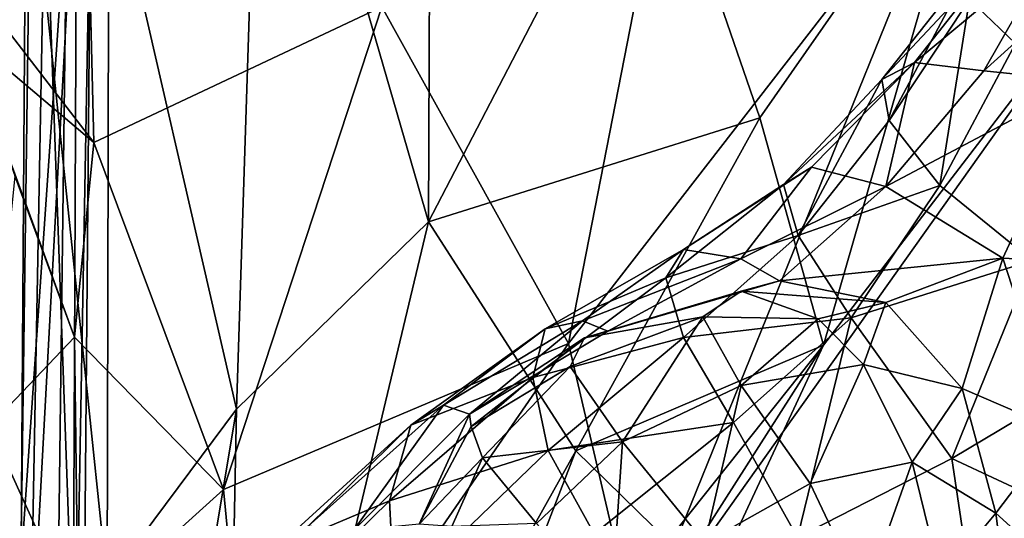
# Model space of a CAD drawing. Extents: x -76 to 76, y -20 to 79.
# Tile 98 of 175: x 1.84 to 3.4, y -10.126 to -9.336. Entities that reach past the tile are written whole.
import ezdxf

# ---------------------------------------------------------------- set-up
doc = ezdxf.new("R2010")
doc.units = 0

msp = doc.modelspace()

# ---------------------------------------------------------------- linework, layer by layer
for points in [[(1.4253, -9.5928, 9.5305), (1.3775, -8.2034, 8.9027), (1.9743, -7.7063, 9.3211)], [(1.9153, -9.1459, 9.7887), (1.4253, -9.5928, 9.5305), (1.9743, -7.7063, 9.3211)], [(2.2227, -8.7407, 9.9542), (2.4932, -8.3485, 10.0987), (2.4876, -9.6561, 10.6308)], [(2.8375, -8.9832, 10.5049), (2.4876, -9.6561, 10.6308), (2.4932, -8.3485, 10.0987)], [(2.4141, -9.3159, 14.8873), (2.7095, -9.849, 14.0863), (2.942, -8.6607, 14.4055)], [(2.7095, -9.849, 14.0863), (3.3315, -9.0465, 13.2909), (2.942, -8.6607, 14.4055)], [(2.2227, -8.7407, 9.9542), (2.1836, -9.9529, 10.607), (1.9814, -9.0726, 9.8239)], [(2.1836, -9.9529, 10.607), (2.2227, -8.7407, 9.9542), (2.4876, -9.6561, 10.6308)], [(1.939, -8.7567, 15.5492), (1.5822, -9.0424, 16.6995), (1.9578, -9.5307, 16.3356)], [(2.4141, -9.3159, 14.8873), (1.939, -8.7567, 15.5492), (1.9578, -9.5307, 16.3356)], [(1.8389, -10.7189, 29.5181), (1.8507, -8.9927, 29.7514), (1.749, -9.0634, 29.8014)], [(1.9309, -9.0218, 29.6471), (1.8507, -8.9927, 29.7514), (1.8389, -10.7189, 29.5181)], [(2.8375, -8.9832, 10.5049), (3.0124, -9.4914, 10.9327), (2.4876, -9.6561, 10.6308)], [(3.0124, -9.4914, 10.9327), (2.8375, -8.9832, 10.5049), (3.3598, -8.9937, 10.9503)], [(3.0124, -9.4914, 10.9327), (3.3598, -8.9937, 10.9503), (3.1134, -9.8516, 11.5283)], [(3.3598, -8.9937, 10.9503), (3.5661, -9.2606, 11.8282), (3.1134, -9.8516, 11.5283)], [(1.9235, -10.7089, 29.4017), (1.9309, -9.0218, 29.6471), (1.8389, -10.7189, 29.5181)], [(1.9309, -9.0218, 29.6471), (1.9235, -10.7089, 29.4017), (1.953, -9.079, 29.5124)], [(1.9578, -9.5307, 16.3356), (1.5822, -9.0424, 16.6995), (1.7499, -9.3548, 18.2836)], [(2.7095, -9.849, 14.0863), (2.8181, -10.3138, 13.391), (3.3315, -9.0465, 13.2909)], [(2.8181, -10.3138, 13.391), (3.5661, -9.2606, 11.8282), (3.3315, -9.0465, 13.2909)], [(1.8504, -10.7301, 29.0915), (1.6817, -10.7085, 28.9618), (1.7348, -9.0704, 29.2606)], [(1.8808, -9.0927, 29.3714), (1.8504, -10.7301, 29.0915), (1.7348, -9.0704, 29.2606)], [(1.8576, -9.0659, 9.8957), (1.842, -10.2029, 10.6231), (1.9153, -9.1459, 9.7887)], [(1.9787, -10.2282, 10.5714), (1.842, -10.2029, 10.6231), (1.8576, -9.0659, 9.8957)], [(1.9814, -9.0726, 9.8239), (1.9787, -10.2282, 10.5714), (1.8576, -9.0659, 9.8957)], [(2.1836, -9.9529, 10.607), (1.9787, -10.2282, 10.5714), (1.9814, -9.0726, 9.8239)], [(1.8808, -9.0927, 29.3714), (1.953, -9.079, 29.5124), (1.9388, -10.7205, 29.2554)], [(1.9235, -10.7089, 29.4017), (1.9388, -10.7205, 29.2554), (1.953, -9.079, 29.5124)], [(1.8504, -10.7301, 29.0915), (1.8808, -9.0927, 29.3714), (1.9388, -10.7205, 29.2554)], [(3.4774, -9.111, 1.1749), (3.3448, -9.3033, 1.0279), (3.4173, -9.374, 1.1932)], [(1.4253, -9.5928, 9.5305), (1.9153, -9.1459, 9.7887), (1.9001, -10.3159, 10.5526)], [(1.842, -10.2029, 10.6231), (1.9001, -10.3159, 10.5526), (1.9153, -9.1459, 9.7887)], [(3.3672, -9.417, 0.4203), (3.4811, -9.2174, 0.5502), (3.6052, -9.2019, 0.4197)], [(3.527, -9.4334, 0.3023), (3.3672, -9.417, 0.4203), (3.6052, -9.2019, 0.4197)], [(3.2056, -9.4306, 0.7355), (3.345, -9.2543, 0.8634), (3.3973, -9.2259, 0.7031)], [(3.2574, -9.4041, 0.5664), (3.2056, -9.4306, 0.7355), (3.3973, -9.2259, 0.7031)], [(3.3672, -9.417, 0.4203), (3.2574, -9.4041, 0.5664), (3.4811, -9.2174, 0.5502)], [(3.2574, -9.4041, 0.5664), (3.3973, -9.2259, 0.7031), (3.4811, -9.2174, 0.5502)], [(3.1134, -9.8516, 11.5283), (3.5661, -9.2606, 11.8282), (2.8181, -10.3138, 13.391)], [(3.2056, -9.4306, 0.7355), (3.2172, -9.4957, 0.9189), (3.345, -9.2543, 0.8634)], [(3.2172, -9.4957, 0.9189), (3.3448, -9.3033, 1.0279), (3.345, -9.2543, 0.8634)], [(3.2172, -9.4957, 0.9189), (3.2978, -9.5985, 1.1077), (3.3448, -9.3033, 1.0279)], [(3.2978, -9.5985, 1.1077), (3.4173, -9.374, 1.1932), (3.3448, -9.3033, 1.0279)], [(2.4141, -9.3159, 14.8873), (1.9578, -9.5307, 16.3356), (2.163, -10.0802, 15.9315)], [(2.7095, -9.849, 14.0863), (2.4141, -9.3159, 14.8873), (2.163, -10.0802, 15.9315)], [(1.9274, -9.839, 18.1745), (1.7499, -9.3548, 18.2836), (1.8328, -9.5832, 20.0869)], [(1.9578, -9.5307, 16.3356), (1.7499, -9.3548, 18.2836), (1.9274, -9.839, 18.1745)], [(3.2978, -9.5985, 1.1077), (3.4439, -9.7176, 1.3135), (3.4173, -9.374, 1.1932)], [(3.2056, -9.4306, 0.7355), (3.2574, -9.4041, 0.5664), (3.0501, -9.597, 0.6676)], [(3.2574, -9.4041, 0.5664), (3.0942, -9.5698, 0.4888), (3.0501, -9.597, 0.6676)], [(3.2119, -9.6001, 0.3391), (3.0942, -9.5698, 0.4888), (3.2574, -9.4041, 0.5664)], [(3.3672, -9.417, 0.4203), (3.2119, -9.6001, 0.3391), (3.2574, -9.4041, 0.5664)], [(3.3672, -9.417, 0.4203), (3.527, -9.4334, 0.3023), (3.2119, -9.6001, 0.3391)], [(3.2056, -9.4306, 0.7355), (3.0501, -9.597, 0.6676), (3.0733, -9.6778, 0.8624)], [(3.2172, -9.4957, 0.9189), (3.2056, -9.4306, 0.7355), (3.0733, -9.6778, 0.8624)], [(3.527, -9.4334, 0.3023), (3.3971, -9.714, 0.1757), (3.2119, -9.6001, 0.3391)], [(3.6871, -9.729, 0.1142), (3.3971, -9.714, 0.1757), (3.527, -9.4334, 0.3023)], [(3.0124, -9.4914, 10.9327), (2.7212, -10.0189, 11.1151), (2.4876, -9.6561, 10.6308)], [(3.0124, -9.4914, 10.9327), (3.1134, -9.8516, 11.5283), (2.7212, -10.0189, 11.1151)], [(3.2978, -9.5985, 1.1077), (3.2172, -9.4957, 0.9189), (3.0733, -9.6778, 0.8624)], [(2.163, -10.0802, 15.9315), (1.9578, -9.5307, 16.3356), (1.9274, -9.839, 18.1745)], [(2.9826, -9.7148, 0.3361), (2.8917, -9.7, 0.4947), (3.0942, -9.5698, 0.4888)], [(3.0501, -9.597, 0.6676), (3.0942, -9.5698, 0.4888), (2.8917, -9.7, 0.4947)], [(3.2119, -9.6001, 0.3391), (2.9826, -9.7148, 0.3361), (3.0942, -9.5698, 0.4888)], [(1.9274, -9.839, 18.1745), (1.8328, -9.5832, 20.0869), (1.7924, -9.9798, 20.0964)], [(1.4991, -10.6867, 10.4346), (1.4253, -9.5928, 9.5305), (1.9001, -10.3159, 10.5526)], [(2.8635, -9.7449, 0.6786), (3.0501, -9.597, 0.6676), (2.8917, -9.7, 0.4947)], [(3.0501, -9.597, 0.6676), (2.8635, -9.7449, 0.6786), (3.0733, -9.6778, 0.8624)], [(2.9826, -9.7148, 0.3361), (3.2119, -9.6001, 0.3391), (3.0439, -9.7499, 0.2135)], [(3.2119, -9.6001, 0.3391), (3.3971, -9.714, 0.1757), (3.0439, -9.7499, 0.2135)], [(3.1573, -9.8081, 1.0605), (3.2978, -9.5985, 1.1077), (3.0733, -9.6778, 0.8624)], [(3.2978, -9.5985, 1.1077), (3.1573, -9.8081, 1.0605), (3.4439, -9.7176, 1.3135)], [(2.1836, -9.9529, 10.607), (2.4876, -9.6561, 10.6308), (2.1625, -11.0175, 12.5954)], [(2.1625, -11.0175, 12.5954), (2.4876, -9.6561, 10.6308), (2.7212, -10.0189, 11.1151)], [(2.8635, -9.7449, 0.6786), (2.8919, -9.8395, 0.8732), (3.0733, -9.6778, 0.8624)], [(3.1573, -9.8081, 1.0605), (3.0733, -9.6778, 0.8624), (2.8919, -9.8395, 0.8732)], [(2.8635, -9.7449, 0.6786), (2.8917, -9.7, 0.4947), (2.6727, -9.8259, 0.5317)], [(2.7317, -9.813, 0.3656), (2.6727, -9.8259, 0.5317), (2.8917, -9.7, 0.4947)], [(2.9826, -9.7148, 0.3361), (2.7317, -9.813, 0.3656), (2.8917, -9.7, 0.4947)], [(3.0439, -9.7499, 0.2135), (3.3971, -9.714, 0.1757), (3.2119, -9.784, 0.1021)], [(3.3331, -9.9201, 0.0353), (3.2119, -9.784, 0.1021), (3.3971, -9.714, 0.1757)], [(3.486, -9.986, 0.0347), (3.3331, -9.9201, 0.0353), (3.3971, -9.714, 0.1757)], [(3.486, -9.986, 0.0347), (3.3971, -9.714, 0.1757), (3.6871, -9.729, 0.1142)], [(2.7317, -9.813, 0.3656), (2.9826, -9.7148, 0.3361), (2.772, -9.8292, 0.2358)], [(2.9826, -9.7148, 0.3361), (3.0439, -9.7499, 0.2135), (2.772, -9.8292, 0.2358)], [(3.1573, -9.8081, 1.0605), (3.3164, -10.0309, 1.2458), (3.4439, -9.7176, 1.3135)], [(3.6523, -9.8311, 1.5478), (3.4439, -9.7176, 1.3135), (3.3164, -10.0309, 1.2458)], [(2.8635, -9.7449, 0.6786), (2.6531, -9.9025, 0.7213), (2.8919, -9.8395, 0.8732)], [(2.6531, -9.9025, 0.7213), (2.8635, -9.7449, 0.6786), (2.6727, -9.8259, 0.5317)], [(3.0439, -9.7499, 0.2135), (2.9832, -9.7659, 0.1378), (2.772, -9.8292, 0.2358)], [(2.9832, -9.7659, 0.1378), (3.0439, -9.7499, 0.2135), (3.2119, -9.784, 0.1021)], [(2.9832, -9.7659, 0.1378), (2.735, -9.8401, 0.1553), (2.772, -9.8292, 0.2358)], [(2.9832, -9.7659, 0.1378), (2.9222, -9.8066, 0.0823), (2.735, -9.8401, 0.1553)], [(2.9222, -9.8066, 0.0823), (2.9832, -9.7659, 0.1378), (3.105, -9.81, 0.0716)], [(2.9832, -9.7659, 0.1378), (3.2119, -9.784, 0.1021), (3.105, -9.81, 0.0716)], [(3.1769, -9.8822, 0.025), (3.105, -9.81, 0.0716), (3.2119, -9.784, 0.1021)], [(3.3331, -9.9201, 0.0353), (3.1769, -9.8822, 0.025), (3.2119, -9.784, 0.1021)], [(2.7952, -10.0044, 0.0239), (2.7123, -9.8853, 0.0945), (2.9222, -9.8066, 0.0823)], [(2.9222, -9.8066, 0.0823), (2.7123, -9.8853, 0.0945), (2.735, -9.8401, 0.1553)], [(2.9828, -9.9154, 0.0202), (2.7952, -10.0044, 0.0239), (2.9222, -9.8066, 0.0823)], [(2.9828, -9.9154, 0.0202), (2.9222, -9.8066, 0.0823), (3.105, -9.81, 0.0716)], [(2.5114, -9.9463, 0.3821), (2.7317, -9.813, 0.3656), (2.5528, -9.9608, 0.2545)], [(2.7317, -9.813, 0.3656), (2.5114, -9.9463, 0.3821), (2.6727, -9.8259, 0.5317)], [(2.7317, -9.813, 0.3656), (2.772, -9.8292, 0.2358), (2.5528, -9.9608, 0.2545)], [(2.971, -9.9739, 1.0641), (3.1573, -9.8081, 1.0605), (2.8919, -9.8395, 0.8732)], [(2.971, -9.9739, 1.0641), (3.072, -10.1563, 1.179), (3.1573, -9.8081, 1.0605)], [(3.1769, -9.8822, 0.025), (2.9828, -9.9154, 0.0202), (3.105, -9.81, 0.0716)], [(3.072, -10.1563, 1.179), (3.3164, -10.0309, 1.2458), (3.1573, -9.8081, 1.0605)], [(2.5114, -9.9463, 0.3821), (2.4599, -9.9782, 0.5478), (2.6727, -9.8259, 0.5317)], [(2.6531, -9.9025, 0.7213), (2.6727, -9.8259, 0.5317), (2.4599, -9.9782, 0.5478)], [(2.5528, -9.9608, 0.2545), (2.772, -9.8292, 0.2358), (2.735, -9.8401, 0.1553)], [(3.6059, -10.166, 1.4748), (3.6523, -9.8311, 1.5478), (3.3164, -10.0309, 1.2458)], [(1.9332, -10.2882, 18.0919), (1.9274, -9.839, 18.1745), (1.7924, -9.9798, 20.0964)], [(2.163, -10.0802, 15.9315), (1.9274, -9.839, 18.1745), (1.9332, -10.2882, 18.0919)], [(2.7095, -9.849, 14.0863), (2.163, -10.0802, 15.9315), (2.2109, -10.5723, 15.6086)], [(2.8181, -10.3138, 13.391), (2.7095, -9.849, 14.0863), (2.2109, -10.5723, 15.6086)], [(2.5556, -9.9805, 0.1677), (2.5528, -9.9608, 0.2545), (2.735, -9.8401, 0.1553)], [(2.5556, -9.9805, 0.1677), (2.735, -9.8401, 0.1553), (2.7123, -9.8853, 0.0945)], [(2.6531, -9.9025, 0.7213), (2.6774, -10.0186, 0.9156), (2.8919, -9.8395, 0.8732)], [(2.971, -9.9739, 1.0641), (2.8919, -9.8395, 0.8732), (2.6774, -10.0186, 0.9156)], [(3.1134, -9.8516, 11.5283), (2.867, -10.1614, 11.5342), (2.7212, -10.0189, 11.1151)], [(2.733, -10.6683, 13.0464), (3.1134, -9.8516, 11.5283), (2.8181, -10.3138, 13.391)], [(3.1134, -9.8516, 11.5283), (2.733, -10.6683, 13.0464), (2.867, -10.1614, 11.5342)], [(2.5732, -10.03, 0.1022), (2.5556, -9.9805, 0.1677), (2.7123, -9.8853, 0.0945)], [(2.5732, -10.03, 0.1022), (2.7123, -9.8853, 0.0945), (2.7952, -10.0044, 0.0239)], [(2.9828, -9.9154, 0.0202), (3.1769, -9.8822, 0.025), (3.0922, -10.0707, -0.0235)], [(3.1769, -9.8822, 0.025), (3.2539, -10.0371, -0.0136), (3.0922, -10.0707, -0.0235)], [(3.1769, -9.8822, 0.025), (3.3331, -9.9201, 0.0353), (3.2539, -10.0371, -0.0136)], [(2.4263, -10.0979, 0.7486), (2.6531, -9.9025, 0.7213), (2.4599, -9.9782, 0.5478)], [(2.6531, -9.9025, 0.7213), (2.4263, -10.0979, 0.7486), (2.6774, -10.0186, 0.9156)], [(2.7952, -10.0044, 0.0239), (2.9828, -9.9154, 0.0202), (2.9254, -10.1646, -0.0266)], [(2.9828, -9.9154, 0.0202), (3.0922, -10.0707, -0.0235), (2.9254, -10.1646, -0.0266)], [(3.3331, -9.9201, 0.0353), (3.3865, -10.1176, -0.016), (3.2539, -10.0371, -0.0136)], [(3.3331, -9.9201, 0.0353), (3.486, -9.986, 0.0347), (3.3865, -10.1176, -0.016)], [(2.5114, -9.9463, 0.3821), (2.2975, -10.138, 0.3758), (2.4599, -9.9782, 0.5478)], [(2.2975, -10.138, 0.3758), (2.5114, -9.9463, 0.3821), (2.3688, -10.1452, 0.2475)], [(2.5114, -9.9463, 0.3821), (2.5528, -9.9608, 0.2545), (2.3688, -10.1452, 0.2475)], [(2.1836, -9.9529, 10.607), (1.9815, -11.1649, 12.5867), (1.9787, -10.2282, 10.5714)], [(1.9815, -11.1649, 12.5867), (2.1836, -9.9529, 10.607), (2.1625, -11.0175, 12.5954)], [(2.4729, -10.1349, 0.1645), (2.3688, -10.1452, 0.2475), (2.5528, -9.9608, 0.2545)], [(2.5556, -9.9805, 0.1677), (2.4729, -10.1349, 0.1645), (2.5528, -9.9608, 0.2545)], [(2.4263, -10.0979, 0.7486), (2.4599, -9.9782, 0.5478), (2.2444, -10.1748, 0.5407)], [(2.2975, -10.138, 0.3758), (2.2444, -10.1748, 0.5407), (2.4599, -9.9782, 0.5478)], [(2.7503, -10.1504, 1.0955), (2.971, -9.9739, 1.0641), (2.6774, -10.0186, 0.9156)], [(2.971, -9.9739, 1.0641), (2.7503, -10.1504, 1.0955), (3.072, -10.1563, 1.179)], [(1.9332, -10.2882, 18.0919), (1.7924, -9.9798, 20.0964), (1.5621, -10.2161, 20.1034)], [(2.5556, -9.9805, 0.1677), (2.5732, -10.03, 0.1022), (2.4729, -10.1349, 0.1645)], [(3.486, -9.986, 0.0347), (3.5171, -10.2364, -0.0307), (3.3865, -10.1176, -0.016)], [(2.6586, -10.134, 0.0387), (2.5732, -10.03, 0.1022), (2.7952, -10.0044, 0.0239)], [(2.6586, -10.134, 0.0387), (2.7952, -10.0044, 0.0239), (2.7778, -10.2649, -0.004)], [(2.7952, -10.0044, 0.0239), (2.9254, -10.1646, -0.0266), (2.7778, -10.2649, -0.004)], [(2.3541, -10.968, 12.7098), (2.1625, -11.0175, 12.5954), (2.7212, -10.0189, 11.1151)], [(2.3541, -10.968, 12.7098), (2.7212, -10.0189, 11.1151), (2.867, -10.1614, 11.5342)], [(2.4263, -10.0979, 0.7486), (2.4341, -10.2532, 0.9536), (2.6774, -10.0186, 0.9156)], [(2.7503, -10.1504, 1.0955), (2.6774, -10.0186, 0.9156), (2.4341, -10.2532, 0.9536)], [(2.5732, -10.03, 0.1022), (2.5249, -10.1385, 0.1131), (2.4729, -10.1349, 0.1645)], [(2.5732, -10.03, 0.1022), (2.6586, -10.134, 0.0387), (2.5249, -10.1385, 0.1131)], [(3.3734, -10.4134, 1.2107), (3.3164, -10.0309, 1.2458), (3.072, -10.1563, 1.179)], [(3.1777, -10.251, -0.0242), (3.0922, -10.0707, -0.0235), (3.2539, -10.0371, -0.0136)], [(3.2992, -10.2222, -0.0122), (3.1777, -10.251, -0.0242), (3.2539, -10.0371, -0.0136)], [(3.2992, -10.2222, -0.0122), (3.2539, -10.0371, -0.0136), (3.3865, -10.1176, -0.016)], [(3.6059, -10.166, 1.4748), (3.3164, -10.0309, 1.2458), (3.3734, -10.4134, 1.2107)], [(3.0922, -10.0707, -0.0235), (3.1777, -10.251, -0.0242), (2.9254, -10.1646, -0.0266)], [(2.2109, -10.5723, 15.6086), (2.163, -10.0802, 15.9315), (1.9332, -10.2882, 18.0919)], [(2.4263, -10.0979, 0.7486), (2.2016, -10.3182, 0.7622), (2.4341, -10.2532, 0.9536)], [(2.2016, -10.3182, 0.7622), (2.4263, -10.0979, 0.7486), (2.2444, -10.1748, 0.5407)], [(3.412, -10.3199, -0.0053), (3.2992, -10.2222, -0.0122), (3.3865, -10.1176, -0.016)], [(3.412, -10.3199, -0.0053), (3.3865, -10.1176, -0.016), (3.5171, -10.2364, -0.0307)]]:
    msp.add_3dface(points)

doc.saveas('drawing.dxf')
